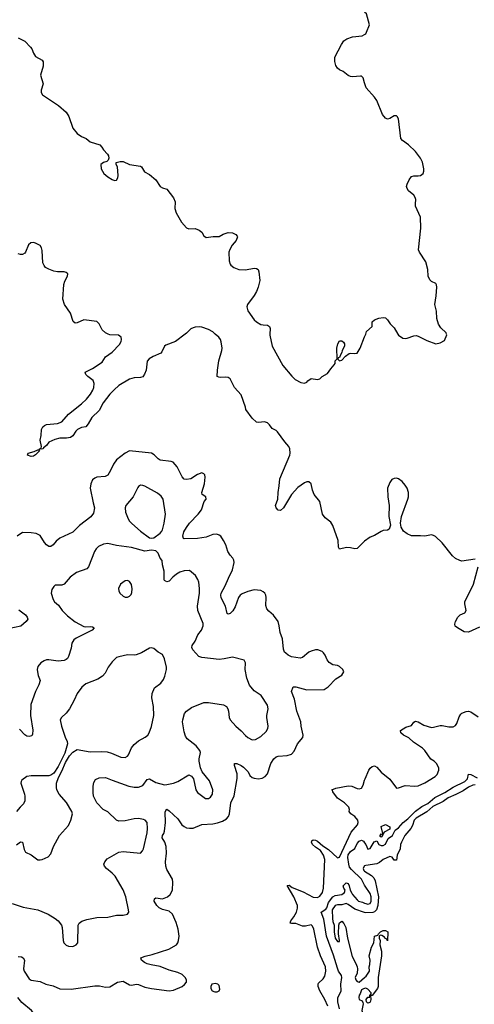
# Model space of a CAD drawing. Header units: inches. Extents: x 2293880 to 2522759, y 823965 to 1006879.
# Tile 71 of 256: x 2316844 to 2321003, y 923866 to 932876. Entities that reach past the tile are written whole.
import ezdxf

# ---------------------------------------------------------------- set-up
doc = ezdxf.new("R2010")
doc.units = ezdxf.units.IN
doc.header["$MEASUREMENT"] = 0
for name, color, linetype in [('C3912', 7, 'Continuous'), ('C3913', 7, 'Continuous'), ('C3922', 7, 'Continuous'), ('C3923', 7, 'Continuous')]:
    doc.layers.add(name, color=color, linetype=linetype)

msp = doc.modelspace()

# ---------------------------------------------------------------- linework, layer by layer
at = {"layer": 'C3912', "color": 5}
for points, elevation in [([(2318358.5, 930000), (2318270.6, 929930), (2318182.2, 929897.8), (2318170, 929887.3), (2318143.9, 929836.1), (2318134, 929826), (2318065.7, 929794.3), (2318028.2, 929771.8), (2318010, 929752), (2318001.1, 929670), (2317987.3, 929632.7), (2317971.5, 929608.5), (2317950, 929602), (2317890, 929600.3), (2317850, 929588), (2317751.5, 929530), (2317708, 929490), (2317669.5, 929450.5), (2317607.2, 929370), (2317570, 929298.9), (2317503.1, 929236.9), (2317470, 929176.9), (2317450, 929151.2), (2317410, 929144.1), (2317374.1, 929125.9), (2317357.3, 929110), (2317330, 929069.6), (2317310, 929053.3), (2317273.3, 929046.7), (2317210, 929047.6), (2317164.2, 929035.8), (2317110.5, 929009.5), (2317090, 928979), (2317062, 928958), (2317058, 928950), (2317044.7, 928944.7), (2317031.6, 928948.4), (2317022, 928942), (2317040.4, 928959.6), (2317044, 928970), (2317032.3, 929030), (2317040.7, 929070), (2317044.7, 929124.7), (2317056.2, 929150), (2317070, 929163.8), (2317090, 929171.7), (2317190, 929180.8), (2317230, 929195.6), (2317290, 929265.7), (2317410, 929359.6), (2317455.8, 929404.2), (2317491.5, 929448.5), (2317512.7, 929487.3), (2317521.1, 929510), (2317526, 929546), (2317515.4, 929575.4), (2317466, 929610), (2317449.2, 929630), (2317444, 929650), (2317510, 929684.9), (2317597.5, 929742.5), (2317629.6, 929790), (2317690, 929835.2), (2317756.4, 929903.6), (2317771.6, 929931.6), (2317775.1, 929950), (2317771.6, 929970), (2317748.2, 929988.2), (2317670, 929992.8), (2317653.1, 930000)], 180), ([(2320000, 928102.8), (2319982.6, 928090), (2319930, 928037.4), (2319910, 928033), (2319870, 928043.6), (2319834.6, 928045.4), (2319769.2, 928030), (2319760.9, 928050), (2319758.7, 928110), (2319710, 928249.2), (2319690, 928278), (2319637.3, 928317.3), (2319615.8, 928350), (2319588.4, 928468.4), (2319536.9, 928530), (2319521.3, 928570), (2319509.5, 928629.5), (2319490, 928646), (2319470, 928646.6), (2319450, 928638), (2319390, 928596.2), (2319332, 928530), (2319256.5, 928410), (2319230, 928386), (2319210, 928389.2), (2319191.2, 928410), (2319185.1, 928430), (2319204.8, 928490), (2319207.9, 928550), (2319219.3, 928610), (2319225.2, 928674.8), (2319315.1, 928890), (2319319.7, 928910), (2319315.6, 928950), (2319307, 928970), (2319270, 929012), (2319203.8, 929103.8), (2319190, 929116.3), (2319155.1, 929135.1), (2319129.6, 929170), (2319110, 929186), (2319084.4, 929195.6), (2319030, 929191.1), (2319010, 929194.3), (2318969.7, 929230), (2318911.8, 929310), (2318909.6, 929330), (2318870, 929442), (2318810.6, 929510.6), (2318768.7, 929588.7), (2318750, 929601.1), (2318730, 929606), (2318682.6, 929602.6), (2318664.7, 929604.7), (2318652.1, 929612.1), (2318653, 929670), (2318666, 929754), (2318694, 929850), (2318695.6, 929870), (2318688, 929928), (2318681.6, 929950), (2318667, 929970), (2318632.5, 930000)], 180), ([(2319132.1, 930000), (2319131.4, 929990), (2319153.7, 929890), (2319250, 929713), (2319332.8, 929612.8), (2319364.5, 929584.5), (2319415.3, 929555.3), (2319450, 929551), (2319470, 929558), (2319479, 929570), (2319510, 929593.4), (2319570, 929583.1), (2319590, 929590.4), (2319609.8, 929610.2), (2319660.5, 929639.5), (2319690, 929682.8), (2319722, 929718), (2319729.2, 929730.8), (2319730, 929754), (2319748, 929772), (2319746.6, 929870), (2319754, 929910), (2319770, 929938), (2319790, 929938), (2319806.4, 929926.4), (2319814.8, 929910), (2319814.8, 929890), (2319794.8, 929850), (2319790.7, 929829.3), (2319778, 929810), (2319770, 929786), (2319758, 929782), (2319754, 929770), (2319770, 929754), (2319790, 929761), (2319823.3, 929796.7), (2319859.5, 929820.5), (2319870, 929824.9), (2319910, 929820.7), (2319930, 929826), (2319959.5, 929870), (2320000, 929974.5)], 180), ([(2316830, 924304.4), (2316859.9, 924299.9), (2316874.9, 924290), (2316886.7, 924270), (2316880.2, 924190), (2316885.8, 924170), (2316930, 924099.3), (2316950, 924086.1), (2317030, 924073.6), (2317082.4, 924050), (2317150, 924034.6), (2317211.9, 924008.1), (2317313.9, 924006.1), (2317530, 924036.1), (2317574.3, 924034.3), (2317630, 924024.4), (2317670, 924026.4), (2317739, 924070), (2317790, 924077.8), (2317850, 924043.1), (2317870, 924040.5), (2317909.7, 924050.3), (2317930, 924048.2), (2317990, 924024.2), (2318050, 924010.4), (2318210, 923988.2), (2318250, 923994.4), (2318329.7, 924030.3), (2318352.7, 924047.3), (2318369.4, 924070), (2318369.5, 924090), (2318358.4, 924110), (2318330, 924138.9), (2318290, 924157.2), (2318210, 924179.7), (2318130, 924212.2), (2318046.8, 924226.8), (2318010, 924237.7), (2317984.5, 924250), (2317959.5, 924270), (2317952.7, 924290), (2317992.2, 924307.8), (2318057.2, 924322.8), (2318208.8, 924371.2), (2318277.6, 924410), (2318290.8, 924429.2), (2318297.3, 924450), (2318301.5, 924490), (2318294.5, 924554.6), (2318275.6, 924615.5), (2318241.7, 924690), (2318210, 924718.2), (2318150, 924733.5), (2318119.7, 924750), (2318097.7, 924770), (2318075.1, 924810), (2318076, 924830), (2318090, 924839.3), (2318150, 924830.3), (2318197, 924850), (2318220.7, 924870), (2318240.7, 924910), (2318245.1, 924985.1), (2318242, 925010), (2318190, 925099.3), (2318180.4, 925130), (2318179.1, 925170), (2318186.4, 925250), (2318183.1, 925310), (2318170.5, 925350.5), (2318148.3, 925390), (2318151.3, 925410), (2318163.1, 925430), (2318167.7, 925450), (2318177.1, 925530), (2318174.5, 925625.5), (2318180.1, 925639.9), (2318190, 925650.4), (2318210, 925636.3), (2318290, 925564.4), (2318328.8, 925510), (2318350, 925492), (2318370, 925482), (2318396.7, 925476.7), (2318430, 925478.9), (2318509.9, 925510.1), (2318610, 925517), (2318654.1, 925525.9), (2318698.2, 925541.8), (2318735.2, 925564.8), (2318753.8, 925586.2), (2318762.6, 925610), (2318776.9, 925710), (2318805.5, 925774.5), (2318832.3, 925932.3), (2318833.7, 925973.7), (2318808.2, 926050), (2318810, 926070.8), (2318830, 926070.4), (2318870, 926052.6), (2318890, 926037.4), (2318933.3, 925993.3), (2318950, 925960.4), (2318970, 925941.8), (2318990, 925934.4), (2319030, 925929.1), (2319063.3, 925936.7), (2319088.7, 925951.3), (2319110, 925976.3), (2319140.3, 926070), (2319170, 926113.4), (2319190, 926130.2), (2319210, 926136.8), (2319290, 926142), (2319330, 926154.6), (2319356.5, 926183.5), (2319386, 926250), (2319432.9, 926307.1), (2319437.8, 926330), (2319419.7, 926410), (2319415.4, 926450), (2319380.4, 926550), (2319357, 926657), (2319329.7, 926729.7), (2319345.2, 926770), (2319370, 926770.4), (2319470, 926744.2), (2319630, 926747.6), (2319665.1, 926770), (2319735.6, 926844.4), (2319790, 926878), (2319809.3, 926910), (2319801.2, 926930), (2319770, 926958), (2319750, 926966.6), (2319710, 926972.3), (2319674.9, 926994.9), (2319657.4, 927017.4), (2319639.8, 927059.8), (2319623.5, 927083.5), (2319610, 927094), (2319570.7, 927109.3), (2319550, 927109.5), (2319510, 927097.6), (2319490, 927087.6), (2319430, 927040.5), (2319410, 927033), (2319330, 927047.1), (2319300.7, 927060.7), (2319278.4, 927078.4), (2319268, 927090), (2319257, 927117), (2319249.7, 927210), (2319226.9, 927270), (2319218.9, 927330), (2319208.6, 927368.6), (2319167, 927427), (2319122.5, 927462.5), (2319104.5, 927484.5), (2319096.3, 927516.3), (2319099.1, 927590), (2319095.8, 927610), (2319087.1, 927627.1), (2319070, 927641.6), (2319050, 927651.6), (2318990, 927658), (2318930, 927643.5), (2318878.9, 927621.1), (2318862, 927610), (2318844.9, 927590), (2318816.3, 927503.7), (2318793.3, 927466.7), (2318770, 927442), (2318750, 927437.2), (2318743.6, 927443.6), (2318728.2, 927510), (2318687.2, 927587.2), (2318683.5, 927610), (2318688.5, 927630), (2318725.2, 927694.8), (2318753.3, 927766.7), (2318790, 927840.5), (2318806.3, 927910), (2318803.6, 927930), (2318794.5, 927950), (2318770, 927977.2), (2318749.7, 928010), (2318729.6, 928070), (2318709.6, 928110), (2318683.7, 928150), (2318670, 928160.7), (2318648, 928168), (2318610, 928165.4), (2318550, 928140.5), (2318470, 928127.8), (2318350, 928124.5), (2318342.7, 928130), (2318336.2, 928150), (2318346, 928190), (2318370, 928230.4), (2318398.3, 928270), (2318478, 928350), (2318506, 928390), (2318533.1, 928466.9), (2318548.7, 928490), (2318548, 928510), (2318512.5, 928532.5), (2318509.8, 928549.8), (2318534, 928630), (2318540.7, 928690), (2318537.2, 928710), (2318530, 928719), (2318510, 928729.2), (2318470, 928714.5), (2318410, 928676), (2318370, 928669.4), (2318350, 928672.7), (2318330, 928692.7), (2318284.6, 928784.6), (2318246.6, 928826.6), (2318230, 928833.3), (2318130, 928844.7), (2318110, 928857), (2318075.4, 928895.4), (2318050, 928908.4), (2317850, 928931.1), (2317810, 928910.9), (2317730, 928848.3), (2317701.5, 928810), (2317676, 928750), (2317650, 928709.5), (2317625.3, 928694.7), (2317550, 928689.7), (2317530, 928681.3), (2317510, 928664.5), (2317495.2, 928630), (2317490.2, 928589.8), (2317515.9, 928455.9), (2317528.9, 928410), (2317518.6, 928361.5), (2317493.9, 928326.1), (2317390, 928247.6), (2317330, 928187), (2317210, 928132.9), (2317176.2, 928103.8), (2317150, 928069.6), (2317130, 928056.3), (2317110, 928056.3), (2317090, 928069.7), (2317071.2, 928091.2), (2317030, 928156.3), (2316993.6, 928173.6), (2316950, 928180.3), (2316870, 928182.9), (2316822, 928150)], 220), ([(2316776, 924790), (2316875.2, 924755.2), (2317010.7, 924730), (2317104, 924690), (2317170, 924650.3), (2317195.3, 924630), (2317225.3, 924590), (2317232.4, 924570), (2317242.6, 924450), (2317248.5, 924430), (2317267.9, 924407.9), (2317290, 924397.6), (2317330, 924394.4), (2317359.3, 924410), (2317375.1, 924430), (2317379.3, 924590), (2317389.4, 924610), (2317413.1, 924626.9), (2317457.7, 924642.3), (2317550, 924659.5), (2317650, 924664.2), (2317730, 924681.6), (2317790, 924680.5), (2317829.4, 924690.6), (2317841.2, 924710), (2317840.9, 924730), (2317816, 924850), (2317790, 924913.2), (2317717.5, 925037.5), (2317690, 925067), (2317638, 925110), (2317620.9, 925130), (2317615.1, 925150), (2317622.7, 925170), (2317643.3, 925196.7), (2317750, 925259.5), (2317790, 925266), (2317950, 925250.5), (2317968.5, 925271.6), (2317977.4, 925290), (2318010, 925434.8), (2318014.1, 925474.1), (2318008.7, 925528.7), (2317991.6, 925550), (2317977.3, 925557.3), (2317930, 925565.1), (2317890, 925562), (2317810, 925544.7), (2317750, 925542), (2317730, 925551.3), (2317650, 925626), (2317607, 925650), (2317550.8, 925710.8), (2317520.5, 925770), (2317514.9, 925805.1), (2317516.2, 925863.8), (2317523.3, 925896.7), (2317537.5, 925922.5), (2317570, 925939.3), (2317630, 925942), (2317690, 925915.8), (2317842, 925862), (2317890, 925854.5), (2317930, 925854.7), (2317970.6, 925869.4), (2318010, 925923.7), (2318030, 925928.7), (2318090, 925894.6), (2318170, 925876), (2318190, 925876.9), (2318250.8, 925889.2), (2318290, 925905.3), (2318390, 925966.8), (2318414.9, 925954.9), (2318434.8, 925930), (2318455.5, 925830), (2318470, 925804), (2318542.8, 925750), (2318570, 925748.9), (2318590, 925761.6), (2318607.6, 925790), (2318609.6, 925830), (2318580.9, 925910), (2318514.2, 925994.2), (2318498, 926030), (2318487, 926090), (2318487.3, 926112.7), (2318499.3, 926170), (2318492.7, 926190), (2318458, 926230), (2318376.8, 926296.8), (2318361.2, 926321.2), (2318350, 926359), (2318334.3, 926450), (2318335.8, 926470), (2318353.2, 926526.8), (2318369.8, 926550.2), (2318416.8, 926583.2), (2318530, 926628.7), (2318570, 926628.7), (2318710, 926605.3), (2318737.1, 926590), (2318748.4, 926570), (2318754.9, 926550), (2318759.1, 926490), (2318770.8, 926470), (2318822, 926410), (2318870.5, 926370), (2318910, 926325.5), (2318930, 926308.2), (2318970, 926287), (2319002, 926290), (2319050, 926315.5), (2319097.7, 926362.3), (2319114, 926390), (2319118.4, 926410), (2319104.2, 926490), (2319104.2, 926510), (2319118, 926570), (2319110, 926604), (2319053.5, 926693.5), (2318990, 926733.3), (2318947.9, 926787.9), (2318922, 926850), (2318906, 926930), (2318909.2, 926990), (2318896.5, 927016.5), (2318790, 927042.9), (2318713.8, 927026.2), (2318670, 927021.7), (2318510, 927041), (2318482.9, 927050), (2318426.6, 927110), (2318419.3, 927130), (2318422.7, 927150), (2318449.7, 927190.3), (2318473.5, 927246.5), (2318506.3, 927290), (2318522, 927330), (2318523, 927350), (2318472.8, 927470), (2318469.7, 927510), (2318488, 927628), (2318489.6, 927670), (2318482.4, 927730), (2318473.9, 927753.9), (2318451.8, 927790), (2318397.2, 927837.2), (2318350, 927833), (2318310, 927819.7), (2318278, 927802), (2318243.7, 927776.3), (2318210, 927738.7), (2318190, 927731.5), (2318170, 927742.9), (2318166.2, 927750), (2318167, 927830), (2318151.5, 927888.5), (2318146.6, 927926.6), (2318129.7, 927950), (2318110, 927996), (2318090, 928015.1), (2318050, 928020.9), (2317990, 928013.3), (2317865.9, 928045.9), (2317730, 928063.9), (2317650, 928082.7), (2317610, 928076.8), (2317565.1, 928054.9), (2317544.6, 928035.4), (2317528, 928010), (2317473.1, 927870), (2317457.1, 927850), (2317363.7, 927816.3), (2317306, 927774), (2317250, 927709.6), (2317230, 927702), (2317170, 927701.2), (2317156, 927690), (2317137.3, 927662.7), (2317133, 927630), (2317150.4, 927570), (2317163.8, 927550), (2317199.6, 927519.6), (2317234, 927470), (2317280.6, 927420.6), (2317350, 927367.4), (2317430, 927323.8), (2317450, 927319.5), (2317490, 927323.8), (2317510, 927319.3), (2317524, 927310), (2317506.8, 927290), (2317361.8, 927218.2), (2317339, 927201), (2317322, 927170), (2317316.1, 927123.9), (2317290, 927048.7), (2317280.7, 927030), (2317270, 927020.9), (2317250, 927012.3), (2317195.3, 927004.7), (2317110, 927019.7), (2317090, 927018.3), (2317067.3, 927010), (2317036.3, 926990), (2317010, 926957.2), (2317004.4, 926930), (2317006.4, 926910), (2317013.7, 926873.7), (2317030.6, 926830), (2317017.6, 926790), (2316987.7, 926730), (2316945.5, 926610), (2316942.3, 926510), (2316963.7, 926376.3), (2316962.5, 926337.5), (2316956.1, 926323.9), (2316930, 926316.2), (2316910, 926320.5), (2316890, 926333.6), (2316843.3, 926383.3)], 240), ([(2316835.5, 927475.5), (2316897.1, 927430), (2316912.7, 927410), (2316917.3, 927390), (2316904, 927370), (2316853.8, 927326.2), (2316739.2, 927300.8)], 220), ([(2316813.9, 925326.1), (2316850, 925352.7), (2316870, 925350.8), (2316883.8, 925283.8), (2316898, 925258), (2316950, 925233), (2317010, 925187.7), (2317030, 925187.3), (2317050, 925190.8), (2317103.7, 925216.3), (2317130, 925242.8), (2317152, 925310), (2317207.6, 925410), (2317290, 925503), (2317313.3, 925550), (2317325.6, 925610), (2317320.5, 925630), (2317273, 925713), (2317205.1, 925790), (2317184.2, 925830), (2317179.7, 925850), (2317181.7, 925890), (2317198.6, 925941.4), (2317230, 925999.3), (2317262, 926078), (2317300.6, 926139.4), (2317330, 926172.3), (2317370, 926197.4), (2317490, 926175.6), (2317590, 926180.2), (2317644.1, 926175.9), (2317684.5, 926164.5), (2317770, 926128.9), (2317810, 926125.3), (2317830, 926137.1), (2317839.7, 926150), (2317866.9, 926213.1), (2317890, 926244.2), (2317930, 926277.4), (2317991.8, 926310), (2318015.1, 926330), (2318028.7, 926351.3), (2318050.8, 926409.2), (2318071.9, 926510), (2318068.7, 926590), (2318053.5, 926670), (2318056, 926710), (2318078, 926762), (2318133.8, 926806.2), (2318160.1, 926839.9), (2318173.3, 926870), (2318186.6, 926930), (2318185.7, 926950), (2318167.3, 927027.3), (2318150, 927066), (2318109.7, 927089.7), (2318070, 927122.7), (2318050, 927129.3), (2318030, 927126), (2317957.3, 927082.7), (2317910, 927064), (2317890, 927060.5), (2317830, 927062.9), (2317750, 927047.3), (2317730, 927038.4), (2317690, 927001.2), (2317653.4, 926950), (2317624.6, 926895.4), (2317600.5, 926870), (2317558, 926842), (2317450, 926798.7), (2317411.4, 926768.6), (2317370, 926709.3), (2317343.7, 926650), (2317299.6, 926570), (2317270, 926529.5), (2317226.4, 926490), (2317214, 926470), (2317225.3, 926410), (2317258.5, 926310), (2317279, 926270), (2317280.7, 926250), (2317256.5, 926163.5), (2317196.9, 926043.1), (2317157.5, 925982.5), (2317130, 925962.4), (2317110, 925956.2), (2316950, 925958.4), (2316910.4, 925949.6), (2316863.5, 925916.5), (2316856, 925904), (2316854.8, 925890), (2316888.2, 925790), (2316892.4, 925770), (2316890.4, 925729.6), (2316879.5, 925700.5), (2316846.8, 925670), (2316814, 925630)], 260), ([(2319662.3, 923850), (2319635, 923910), (2319588.4, 923990), (2319574.8, 924030), (2319574, 924050), (2319579.2, 924060.8), (2319621.1, 924098.9), (2319635.4, 924124.6), (2319646, 924170), (2319642.5, 924210), (2319596.5, 924310), (2319568.6, 924388.6), (2319534.8, 924554.8), (2319521.7, 924581.7), (2319510, 924592.8), (2319458.4, 924581.6), (2319430, 924582.2), (2319370, 924606.1), (2319330, 924605.3), (2319319.5, 924610), (2319323.5, 924630), (2319352.2, 924667.8), (2319375.3, 924710), (2319385.1, 924745.1), (2319384.5, 924770), (2319351.2, 924850), (2319290, 924952), (2319310, 924956.9), (2319335.6, 924935.6), (2319436.9, 924896.9), (2319530, 924847.3), (2319570, 924844.5), (2319590, 924854.6), (2319615, 924890), (2319623.7, 924930), (2319635, 925190), (2319622.4, 925230), (2319594.7, 925274.7), (2319550, 925302.9), (2319521.6, 925330), (2319513.1, 925350), (2319517.8, 925362.2), (2319530, 925371.5), (2319550, 925369.3), (2319570, 925358.7), (2319617.5, 925317.5), (2319670, 925283.2), (2319750, 925207.2), (2319770, 925211.7), (2319877.6, 925442.4), (2319934, 925510), (2319939.9, 925530), (2319937.3, 925550), (2319910, 925583.5), (2319872, 925610), (2319859.5, 925630), (2319862.7, 925650), (2319854.5, 925670), (2319814.5, 925710), (2319750, 925751.6), (2319708.3, 925810), (2319705.6, 925825.6), (2319699, 925830), (2319735, 925845), (2319850, 925865.4), (2319881.3, 925861.3), (2319930, 925840.2), (2319950, 925837.6), (2319970, 925844.4), (2319985.8, 925870), (2320000, 925917.3)], 180), ([(2320000, 924957.9), (2319972.5, 925012.5), (2319878.3, 925098.3), (2319862, 925122), (2319855, 925150), (2319847.3, 925210), (2319850, 925234.7), (2319870, 925263), (2319908.7, 925291.3), (2319930, 925338.8), (2319950, 925358.4), (2319970, 925367.3), (2319990, 925358.8), (2320000, 925344.7)], 160), ([(2320000, 925132.3), (2319995.3, 925130), (2319985.2, 925110), (2319992.9, 925090), (2320000, 925085.3)], 160), ([(2319770, 923825.8), (2319753.1, 923890), (2319754.1, 923925.9), (2319785.6, 923990), (2319780.9, 924050), (2319791.2, 924110), (2319789, 924130), (2319761.7, 924170), (2319750, 924195.8), (2319714.4, 924314.4), (2319650, 924488.4), (2319625, 924645), (2319602.7, 924710), (2319644.1, 924735.9), (2319652.5, 924747.5), (2319670, 924797.6), (2319710, 924848.7), (2319730, 924863.2), (2319790, 924872.2), (2319815.1, 924890), (2319822.7, 924910), (2319809.3, 924930), (2319803.7, 924950), (2319830, 924978.8), (2319850, 924971.3), (2319859.1, 924950), (2319866, 924910), (2319884.1, 924884.1), (2319888.4, 924870), (2319930, 924821.6), (2319944.9, 924810), (2319981.2, 924801.2), (2320000, 924792.1)], 160), ([(2320000, 924706.5), (2319910, 924736), (2319850, 924780.3), (2319830, 924787.2), (2319790, 924776.8), (2319750, 924775.4), (2319730, 924769.7), (2319703.2, 924730), (2319707, 924650), (2319710, 924624), (2319722, 924590), (2319720.2, 924530), (2319730, 924472), (2319750, 924442), (2319770, 924442), (2319771.2, 924448.8), (2319761.6, 924510), (2319765.1, 924590), (2319770, 924612), (2319790, 924626), (2319810, 924606.8), (2319828.4, 924570), (2319844.4, 924470), (2319884.2, 924304.2), (2319919.4, 924239.4), (2319930.4, 924210), (2319933.7, 924190), (2319930.3, 924150), (2319914.4, 924110), (2319919.5, 924090), (2319930, 924075.5), (2319950, 924067.3), (2320000, 924111.9)], 160), ([(2320000, 924011.5), (2319990, 924009.3), (2319970, 923997.2), (2319958.3, 923961.7), (2319948.9, 923950), (2319945.3, 923930), (2319950, 923911.3), (2319976.8, 923896.8), (2319983.5, 923883.5), (2319984.9, 923870), (2319973.7, 923810), (2319986.8, 923770), (2320000, 923761.4)], 160), ([(2316829.6, 923450.4), (2316850, 923448.4), (2316890, 923435.8), (2316953.6, 923426.4), (2317050, 923432.7), (2317090, 923430.6), (2317110, 923439.1), (2317135.1, 923470), (2317145.2, 923510), (2317129, 923530), (2317080.4, 923560.4), (2317063.1, 923583.1), (2317049.6, 923610), (2317036.9, 923670), (2317013, 923730), (2316951.3, 923810), (2316862.8, 923882.8), (2316827.9, 923930)], 220)]:
    msp.add_lwpolyline(points, dxfattribs=dict(at, elevation=elevation))
for points, elevation in [([(2316950, 928878), (2316915.3, 928890), (2316922, 928910), (2316976.2, 928923.8), (2317010, 928941), (2317019.8, 928939.8), (2317024.7, 928930), (2316990, 928893.2), (2316970, 928880.9)], 180), ([(2317950, 928616), (2317930, 928605.2), (2317923.4, 928596.6), (2317882.4, 928510), (2317814.9, 928430), (2317808.8, 928410), (2317811.8, 928370), (2317836.5, 928310), (2317850, 928286.7), (2317870, 928264.9), (2317950, 928194.9), (2318030, 928134), (2318050, 928130.8), (2318070, 928136), (2318130, 928178.8), (2318143.9, 928196.1), (2318151, 928209), (2318166.2, 928270), (2318176.8, 928350), (2318155.8, 928490), (2318137.6, 928517.6), (2318103.8, 928543.8), (2317990, 928606.6), (2317970, 928615.1)], 240), ([(2317830, 927744), (2317810, 927742), (2317766, 927710), (2317748.1, 927671.9), (2317750.7, 927650), (2317758.8, 927630), (2317790, 927600.7), (2317810, 927590.8), (2317830, 927590.8), (2317850, 927601), (2317863.7, 927616.3), (2317870, 927634), (2317871.9, 927668.1), (2317866.3, 927706.3), (2317850, 927734)], 260), ([(2318636.5, 924056.5), (2318602, 924050), (2318591.3, 924030), (2318591.3, 924010), (2318604.7, 923990), (2318630, 923981), (2318650, 923981), (2318668, 923990), (2318674.6, 924005.4), (2318670, 924038), (2318658, 924050)], 220)]:
    msp.add_lwpolyline(points, close=True, dxfattribs=dict(at, elevation=elevation))
at = {"layer": 'C3913', "color": 5, "elevation": 180}
for points in [[(2320000, 932299.1), (2319985.4, 932345.4), (2319970, 932359.3), (2319960.9, 932360.9), (2319890, 932353.6), (2319870, 932356.2), (2319850, 932365.6), (2319803.6, 932403.6), (2319770, 932418), (2319750, 932432.1), (2319736.4, 932456.4), (2319726.4, 932493.6), (2319727.7, 932532.3), (2319787.4, 932650), (2319810, 932681.3), (2319837.6, 932702.4), (2319890, 932719.5), (2319977.2, 932730), (2320000, 932741.6)], [(2316830, 932710.6), (2316890, 932679.1), (2316943.8, 932623.8), (2316954.8, 932610), (2316970.7, 932570), (2316990, 932538.8), (2317050, 932504.7), (2317057.3, 932490), (2317058, 932450), (2317034.8, 932370), (2317057.3, 932290), (2317039.1, 932230), (2317039.1, 932210), (2317054, 932190), (2317199.1, 932090), (2317270, 932030.7), (2317292.2, 931990), (2317330, 931884.7), (2317370, 931836), (2317410, 931806), (2317452, 931790), (2317490, 931758), (2317578, 931730), (2317596, 931710), (2317610, 931684.7), (2317647.1, 931647.1), (2317656, 931630), (2317658, 931610), (2317652, 931590), (2317641, 931579), (2317610, 931569.2), (2317587.7, 931550), (2317588.2, 931510), (2317613.4, 931470), (2317650, 931438), (2317690, 931414), (2317710, 931405.5), (2317730, 931407.7), (2317742.7, 931430), (2317746, 931450), (2317738, 931530), (2317726, 931550), (2317726, 931570), (2317762, 931578), (2317790, 931578), (2317850, 931551), (2317950, 931536), (2317958, 931530), (2317985.2, 931485.2), (2318030, 931461), (2318090, 931411.3), (2318130, 931351), (2318150, 931338.8), (2318190, 931324.7), (2318250, 931246), (2318267.3, 931210), (2318264.4, 931150), (2318274.4, 931110), (2318323.7, 931023.7), (2318370, 930972.7), (2318390, 930963), (2318450, 930964), (2318484.7, 930950), (2318510.5, 930930.5), (2318530, 930898), (2318550, 930884), (2318613.7, 930893.7), (2318670, 930890.8), (2318706, 930914), (2318750, 930928.7), (2318790, 930926), (2318821, 930910), (2318834.9, 930894.9), (2318837.3, 930890), (2318824.1, 930855.9), (2318787.1, 930812.9), (2318765.5, 930774.5), (2318757.4, 930750), (2318759.6, 930670), (2318770, 930640.5), (2318777, 930630), (2318803.8, 930610), (2318850, 930590.3), (2318910, 930587.2), (2318990, 930601.1), (2319010, 930598.4), (2319026.8, 930590), (2319033, 930570), (2319041.3, 930490), (2319027.2, 930430), (2319011.3, 930390), (2318990, 930353.6), (2318927, 930270), (2318922.6, 930250), (2318932.3, 930212.3), (2318990.2, 930130.2), (2319010, 930110.4), (2319050, 930088.5), (2319070, 930082.6), (2319110, 930080.2), (2319130.3, 930070), (2319135.5, 930050), (2319132.1, 930000)], [(2317653.1, 930000), (2317630, 930009.8), (2317598.3, 930038.3), (2317570, 930092.3), (2317550, 930115.2), (2317430, 930130.5), (2317370, 930101.2), (2317350, 930099.8), (2317333.4, 930113.4), (2317308.8, 930190), (2317254.1, 930270), (2317237.6, 930317.6), (2317247.9, 930452.1), (2317257.3, 930482.7), (2317282.4, 930530), (2317284.5, 930550), (2317270, 930563.9), (2317250, 930569.3), (2317190, 930570.4), (2317156.3, 930576.3), (2317110, 930592.2), (2317080.7, 930610), (2317066.8, 930626.8), (2317056.5, 930650), (2317050, 930765.2), (2317043.5, 930790), (2317030.9, 930810.9), (2316987.7, 930832.3), (2316970, 930836.8), (2316944.9, 930835.1), (2316924.8, 930815.2), (2316898, 930750), (2316890, 930739.6), (2316870, 930728.2), (2316850, 930727.6), (2316830, 930735.1)], [(2318632.5, 930000), (2318610, 930019.5), (2318570, 930042), (2318510, 930062), (2318490, 930064.5), (2318450, 930062.9), (2318430, 930056.9), (2318410, 930047.6), (2318370, 930009.2), (2318358.5, 930000)]]:
    msp.add_lwpolyline(points, dxfattribs=at)
at = {"layer": 'C3922', "color": 5}
for points, elevation in [([(2320000, 929974.5), (2320009.9, 930000)], 180), ([(2320304.5, 930000), (2320310.5, 929990), (2320350, 929961.6), (2320370, 929957.6), (2320390, 929961.3), (2320450, 929983.1), (2320470, 929985.7), (2320490, 929981.1), (2320570, 929939.5), (2320650, 929910.4), (2320690, 929918), (2320730, 929942), (2320751.2, 929991.2), (2320748.1, 930000)], 180), ([(2321010, 927939), (2320890, 927922.7), (2320870, 927926.6), (2320830, 927947), (2320802.7, 927970), (2320710, 928089.2), (2320647.5, 928147.5), (2320630, 928157), (2320610, 928162.9), (2320550, 928149.6), (2320510, 928154.5), (2320430, 928153.6), (2320390, 928171.8), (2320355.8, 928195.8), (2320332.6, 928232.6), (2320328, 928270), (2320337.7, 928330), (2320395.3, 928490), (2320400.4, 928510), (2320399.8, 928550), (2320387.4, 928590), (2320370, 928617.4), (2320342, 928650), (2320310, 928674), (2320290, 928679.7), (2320270, 928677.7), (2320250, 928667.8), (2320230, 928640.7), (2320210.2, 928590), (2320211.8, 928510), (2320224.2, 928430), (2320222, 928330), (2320236.4, 928250), (2320225.3, 928214.7), (2320210, 928204.2), (2320170, 928201.1), (2320150, 928194.3), (2320090, 928155.6), (2320050, 928139.6), (2320000, 928102.8)], 180), ([(2321050, 927317), (2320950, 927271.8), (2320910, 927275.1), (2320849, 927310), (2320827.3, 927327.3), (2320826, 927346), (2320832, 927370), (2320852, 927410), (2320872.7, 927430), (2320917, 927450), (2320929.6, 927470), (2320915.6, 927530), (2320916.2, 927550), (2320996.8, 927710), (2321039.5, 927870)], 180), ([(2320000, 925917.3), (2320003.8, 925930), (2320038.8, 926010), (2320050, 926027.1), (2320070, 926042.2), (2320090, 926047.7), (2320110, 926035.6), (2320150, 925991.3), (2320230, 925926.4), (2320290, 925844.4), (2320310, 925845.7), (2320370, 925869.1), (2320457.7, 925862.3), (2320490, 925865.5), (2320550, 925892.9), (2320645.1, 925950), (2320663, 925970), (2320679.6, 926010), (2320678.9, 926030), (2320658.7, 926070), (2320637.4, 926090), (2320605.4, 926110), (2320550, 926188.4), (2320529.9, 926209.9), (2320445.8, 926265.8), (2320404.2, 926304.2), (2320356.2, 926330), (2320332, 926350), (2320328, 926372), (2320377.1, 926402.9), (2320430, 926418.8), (2320450, 926447.3), (2320464, 926456), (2320490, 926450.3), (2320541.3, 926421.3), (2320610, 926400.2), (2320630, 926401.1), (2320690, 926418.7), (2320710, 926418.7), (2320770, 926406.4), (2320810, 926406), (2320830, 926417.3), (2320843.8, 926436.2), (2320863.9, 926496.1), (2320878.6, 926521.4), (2320890, 926530.4), (2320930, 926546), (2320950, 926548.2), (2320970, 926543.8), (2321037.8, 926497.8)], 180), ([(2320000, 925344.7), (2320010.4, 925330), (2320030, 925287.3), (2320050, 925290.8), (2320087.4, 925352.6), (2320110, 925361), (2320130.4, 925330), (2320150, 925318.3), (2320170, 925318.5), (2320190, 925332.2), (2320215.5, 925384.5), (2320255.1, 925410), (2320280.1, 925459.9), (2320310, 925479.6), (2320352.9, 925530), (2320395.8, 925564.2), (2320466.3, 925633.7), (2320523.9, 925676.1), (2320576.9, 925703.1), (2320641.8, 925758.2), (2320735, 925805), (2320810, 925853.5), (2320915.8, 925904.2), (2320942.3, 925930), (2320950, 925971.3), (2320970, 925968.2), (2321030, 925938.8)], 160), ([(2321010, 925873.1), (2320989.3, 925870.7), (2320950, 925852.6), (2320900, 925820), (2320834.2, 925785.8), (2320763.9, 925756.1), (2320717.6, 925722.4), (2320622.7, 925677.3), (2320570, 925627.2), (2320470, 925569.7), (2320452.6, 925550), (2320437.4, 925502.6), (2320423.8, 925476.2), (2320367.9, 925412.1), (2320336, 925350), (2320328.9, 925330), (2320324, 925290), (2320297.3, 925230), (2320290, 925184), (2320270, 925186.6), (2320252.4, 925212.4), (2320230, 925217.7), (2320170.4, 925190), (2320135.8, 925164.2), (2320110, 925151.4), (2320010, 925137.3), (2320000, 925132.3)], 160), ([(2320000, 925085.3), (2320063.4, 925043.4), (2320082.8, 925022.8), (2320095.9, 924995.9), (2320127.8, 924850), (2320119.3, 924770), (2320107.1, 924730), (2320090, 924712), (2320074, 924706), (2320010, 924703.2), (2320000, 924706.5)], 160), ([(2320000, 924792.1), (2320010, 924787.2), (2320030, 924783.2), (2320050.9, 924790), (2320059.3, 924810), (2320060.3, 924830), (2320059.8, 924850), (2320050, 924880.5), (2320006, 924946), (2320000, 924957.9)], 160), ([(2320000, 924111.9), (2320014.9, 924125.1), (2320045.2, 924170), (2320042, 924210), (2320048.7, 924231.3), (2320049, 924270), (2320040.9, 924310), (2320062.7, 924390), (2320085.2, 924430), (2320088.7, 924490), (2320122, 924498), (2320126, 924510), (2320146, 924530), (2320170, 924542), (2320190, 924542), (2320211.3, 924530), (2320210, 924448), (2320202, 924462), (2320186, 924470), (2320182, 924482), (2320156.4, 924496.4), (2320142, 924498), (2320134, 924490), (2320134, 924470), (2320142, 924450), (2320138, 924410), (2320154, 924354), (2320154.9, 924310), (2320124.4, 924110), (2320124.9, 924030), (2320118.8, 924010), (2320070, 923948), (2320054, 923946), (2320056, 923910), (2320050, 923886), (2320039.6, 923880.4), (2320030, 923878), (2320018, 923890), (2320015.3, 923910), (2320030, 923931.3), (2320047.3, 923932.7), (2320047.3, 923947.3), (2320058, 923962), (2320058, 923970), (2320030, 924006), (2320010, 924013.6), (2320000, 924011.5)], 160)]:
    msp.add_lwpolyline(points, dxfattribs=dict(at, elevation=elevation))
at = {"layer": 'C3922', "color": 5, "elevation": 160}
msp.add_lwpolyline([(2320150, 925395.3), (2320141.2, 925401.2), (2320141.2, 925410), (2320150, 925424.7), (2320158, 925422), (2320166, 925430), (2320150, 925492), (2320190, 925510.8), (2320230, 925490.6), (2320230.7, 925469.3), (2320179.6, 925440.4), (2320162, 925418), (2320164.7, 925410)], close=True, dxfattribs=at)
at = {"layer": 'C3923', "color": 5, "elevation": 180}
for points in [[(2320000, 932741.6), (2320010, 932746.7), (2320018.2, 932761.8), (2320043.9, 932830), (2320017.7, 932930), (2320000, 932946.5)], [(2320748.1, 930000), (2320744.5, 930010), (2320695.5, 930055.5), (2320676.9, 930090), (2320661.8, 930141.8), (2320656.8, 930210), (2320642.3, 930270), (2320654.5, 930350), (2320659.7, 930430), (2320656.9, 930450), (2320650, 930460.9), (2320610, 930482), (2320596.3, 930496.3), (2320582.4, 930530), (2320576.9, 930590), (2320560.7, 930660.7), (2320502.4, 930750), (2320494, 930770), (2320513.7, 930970), (2320509.7, 931070), (2320466, 931170), (2320463.6, 931190), (2320467.8, 931230), (2320463, 931250), (2320449.6, 931270), (2320401.1, 931310), (2320388.6, 931330), (2320384, 931350), (2320388.3, 931370), (2320407.9, 931410), (2320430, 931441.3), (2320450, 931447.7), (2320490, 931446.1), (2320510, 931450.2), (2320535.8, 931470), (2320542.1, 931490), (2320542.4, 931510), (2320530, 931571.3), (2320510.6, 931610), (2320466.2, 931670), (2320402, 931730), (2320347.6, 931770), (2320332.4, 931790), (2320310, 931968.7), (2320297.6, 931990), (2320290, 931995.8), (2320270, 931996.4), (2320230, 931972.3), (2320210, 931965.3), (2320190, 931973.7), (2320163.4, 932010), (2320110, 932136.2), (2320090, 932167.3), (2320014.2, 932254.2), (2320000, 932299.1)], [(2320009.9, 930000), (2320018.3, 930021.7), (2320069.4, 930070), (2320070, 930111.3), (2320088.7, 930130), (2320130, 930144.9), (2320170, 930150.6), (2320190, 930146.8), (2320199.9, 930139.9), (2320210, 930131), (2320232.5, 930092.5), (2320270, 930057.3), (2320304.5, 930000)]]:
    msp.add_lwpolyline(points, dxfattribs=at)

doc.saveas('drawing.dxf')
